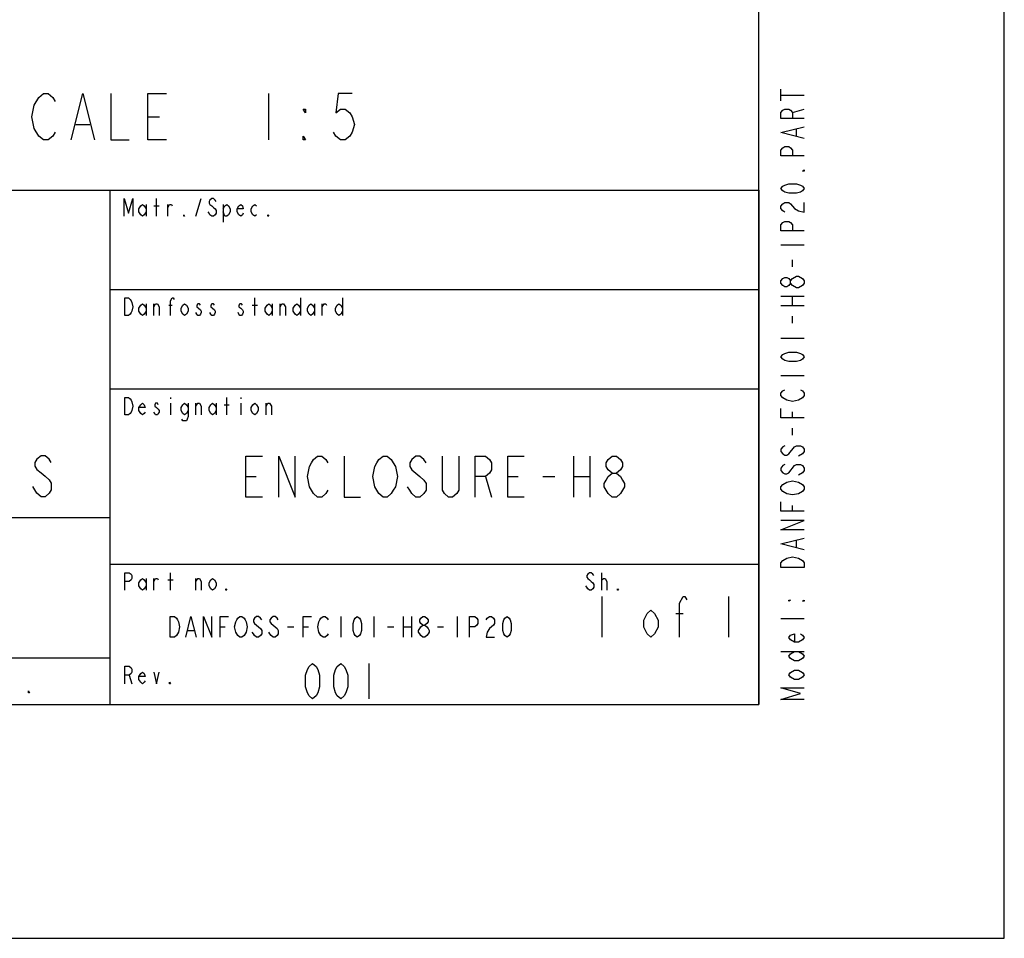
# Model space of a CAD drawing. Header units: inches. Extents: x 0 to 117, y 0 to 83.
# Tile 40 of 77: x 100 to 117, y 0 to 15. Entities that reach past the tile are written whole.
import ezdxf

# ---------------------------------------------------------------- set-up
doc = ezdxf.new("R2010")
doc.units = ezdxf.units.IN
doc.header["$LTSCALE"] = 6.431102
doc.header["$MEASUREMENT"] = 0
doc.layers.get('0').update_dxf_attribs({"linetype": 'CONTINUOUS'})

# ---------------------------------------------------------------- blocks, each defined once
blk = doc.blocks.new('SYMBOL_0_BL0', base_point=(94.026, 8.371))
at = {"color": 7, "linetype": 'CONTINUOUS'}
for p, q in [((102.658, 12.161), (102.658, 12.456)), ((103.322, 12.161), (103.411, 12.456)), ((102.481, 12.358), (102.481, 12.161)), ((102.613, 12.333), (102.702, 12.333)), ((102.85, 12.161), (102.85, 12.358)), ((103.78, 12.358), (103.78, 12.062)), ((104.311, 10.487), (104.311, 10.783)), ((105.079, 10.783), (105.079, 10.487)), ((105.788, 10.783), (105.788, 10.487)), ((102.481, 10.684), (102.481, 10.487)), ((102.613, 10.487), (102.613, 10.684)), ((102.864, 10.66), (102.923, 10.66)), ((104.267, 10.66), (104.356, 10.66)), ((104.606, 10.684), (104.606, 10.487)), ((104.739, 10.487), (104.739, 10.684)), ((105.315, 10.684), (105.315, 10.487)), ((105.448, 10.487), (105.448, 10.684)), ((102.894, 9.11), (102.894, 9.085)), ((102.894, 9.011), (102.894, 8.814)), ((103.322, 8.814), (103.322, 9.011)), ((103.662, 9.011), (103.662, 8.814)), ((103.794, 8.986), (103.883, 8.986)), ((103.839, 8.814), (103.839, 9.11)), ((104.075, 9.11), (104.075, 9.085)), ((104.075, 9.011), (104.075, 8.814)), ((104.503, 8.814), (104.503, 9.011)), ((102.894, 5.861), (102.894, 6.157)), ((110.153, 5.861), (110.153, 6.157)), ((102.481, 6.058), (102.481, 5.861)), ((102.613, 5.861), (102.613, 6.058)), ((102.85, 6.034), (102.938, 6.034)), ((103.322, 5.861), (103.322, 6.058)), ((102.2, 4.434), (102.244, 4.287))]:
    blk.add_line(p, q, dxfattribs=at)
for points in [[(102.111, 12.161), (102.111, 12.456), (102.185, 12.21), (102.259, 12.456), (102.259, 12.161)], [(103.662, 12.407), (103.647, 12.431), (103.617, 12.456), (103.588, 12.456), (103.558, 12.431), (103.544, 12.407), (103.544, 12.382), (103.558, 12.358), (103.588, 12.333), (103.617, 12.308), (103.647, 12.284), (103.662, 12.259), (103.662, 12.21), (103.647, 12.185), (103.617, 12.161), (103.588, 12.161), (103.558, 12.185), (103.544, 12.21), (103.529, 12.235)], [(102.481, 12.235), (102.451, 12.185), (102.421, 12.161), (102.392, 12.185), (102.362, 12.235), (102.362, 12.284), (102.392, 12.333), (102.421, 12.358), (102.451, 12.333), (102.481, 12.284)], [(102.85, 12.308), (102.879, 12.358), (102.909, 12.358), (102.923, 12.333)], [(103.78, 12.284), (103.809, 12.333), (103.839, 12.358), (103.868, 12.333), (103.898, 12.284), (103.898, 12.235), (103.868, 12.185), (103.839, 12.161), (103.809, 12.161), (103.78, 12.235)], [(104.119, 12.21), (104.105, 12.185), (104.075, 12.161), (104.045, 12.185), (104.016, 12.235), (104.016, 12.284), (104.045, 12.333), (104.075, 12.358), (104.105, 12.333), (104.119, 12.284), (104.016, 12.284)], [(104.341, 12.185), (104.311, 12.161), (104.282, 12.185), (104.252, 12.235), (104.252, 12.284), (104.282, 12.333), (104.311, 12.358), (104.341, 12.333)], [(103.13, 12.161), (103.115, 12.161), (103.115, 12.185), (103.13, 12.161)], [(104.547, 12.161), (104.533, 12.161), (104.533, 12.185), (104.547, 12.161)], [(102.126, 10.783), (102.185, 10.783), (102.215, 10.758), (102.23, 10.734), (102.244, 10.709), (102.259, 10.635), (102.244, 10.561), (102.23, 10.537), (102.215, 10.512), (102.185, 10.487), (102.126, 10.487), (102.126, 10.783)], [(102.894, 10.487), (102.894, 10.734), (102.923, 10.783), (102.938, 10.783), (102.953, 10.758)], [(102.481, 10.561), (102.451, 10.512), (102.421, 10.487), (102.392, 10.512), (102.362, 10.561), (102.362, 10.61), (102.392, 10.66), (102.421, 10.684), (102.451, 10.66), (102.481, 10.61)], [(102.613, 10.635), (102.643, 10.684), (102.672, 10.684), (102.702, 10.635), (102.702, 10.487)], [(103.189, 10.561), (103.16, 10.512), (103.13, 10.487), (103.101, 10.512), (103.071, 10.561), (103.071, 10.61), (103.101, 10.66), (103.13, 10.684), (103.16, 10.66), (103.189, 10.61), (103.189, 10.561)], [(103.396, 10.66), (103.381, 10.684), (103.352, 10.684), (103.337, 10.66), (103.337, 10.635), (103.366, 10.61), (103.396, 10.586), (103.411, 10.561), (103.411, 10.537), (103.396, 10.512), (103.381, 10.487), (103.352, 10.487), (103.337, 10.512), (103.322, 10.537)], [(103.632, 10.66), (103.617, 10.684), (103.588, 10.684), (103.573, 10.66), (103.573, 10.635), (103.603, 10.61), (103.632, 10.586), (103.647, 10.561), (103.647, 10.537), (103.632, 10.512), (103.617, 10.487), (103.588, 10.487), (103.573, 10.512), (103.558, 10.537)], [(104.105, 10.66), (104.09, 10.684), (104.06, 10.684), (104.045, 10.66), (104.045, 10.635), (104.075, 10.61), (104.105, 10.586), (104.119, 10.561), (104.119, 10.537), (104.105, 10.512), (104.09, 10.487), (104.06, 10.487), (104.045, 10.512), (104.031, 10.537)], [(104.606, 10.561), (104.577, 10.512), (104.547, 10.487), (104.518, 10.512), (104.488, 10.561), (104.488, 10.61), (104.518, 10.66), (104.547, 10.684), (104.577, 10.66), (104.606, 10.61)], [(104.739, 10.635), (104.769, 10.684), (104.798, 10.684), (104.828, 10.635), (104.828, 10.487)], [(105.079, 10.561), (105.049, 10.512), (105.02, 10.487), (104.99, 10.512), (104.961, 10.561), (104.961, 10.61), (104.99, 10.66), (105.02, 10.684), (105.049, 10.66), (105.079, 10.61)], [(105.315, 10.561), (105.286, 10.512), (105.256, 10.487), (105.227, 10.512), (105.197, 10.561), (105.197, 10.61), (105.227, 10.66), (105.256, 10.684), (105.286, 10.66), (105.315, 10.61)], [(105.448, 10.635), (105.478, 10.684), (105.507, 10.684), (105.522, 10.66)], [(105.788, 10.561), (105.758, 10.512), (105.729, 10.487), (105.699, 10.512), (105.669, 10.561), (105.669, 10.61), (105.699, 10.66), (105.729, 10.684), (105.758, 10.66), (105.788, 10.61)], [(102.126, 9.11), (102.185, 9.11), (102.215, 9.085), (102.23, 9.06), (102.244, 9.036), (102.259, 8.962), (102.244, 8.888), (102.23, 8.863), (102.215, 8.839), (102.185, 8.814), (102.126, 8.814), (102.126, 9.11)], [(102.466, 8.863), (102.451, 8.839), (102.421, 8.814), (102.392, 8.839), (102.362, 8.888), (102.362, 8.937), (102.392, 8.986), (102.421, 9.011), (102.451, 8.986), (102.466, 8.937), (102.362, 8.937)], [(102.687, 8.986), (102.672, 9.011), (102.643, 9.011), (102.628, 8.986), (102.628, 8.962), (102.658, 8.937), (102.687, 8.913), (102.702, 8.888), (102.702, 8.863), (102.687, 8.839), (102.672, 8.814), (102.643, 8.814), (102.628, 8.839), (102.613, 8.863)], [(103.189, 8.888), (103.16, 8.839), (103.13, 8.814), (103.101, 8.839), (103.071, 8.888), (103.071, 8.937), (103.101, 8.986), (103.13, 9.011), (103.16, 8.986), (103.189, 8.937)], [(103.189, 9.011), (103.189, 8.79), (103.174, 8.74), (103.16, 8.716), (103.101, 8.716), (103.086, 8.74)], [(103.322, 8.962), (103.352, 9.011), (103.381, 9.011), (103.411, 8.962), (103.411, 8.814)], [(103.662, 8.888), (103.632, 8.839), (103.603, 8.814), (103.573, 8.839), (103.544, 8.888), (103.544, 8.937), (103.573, 8.986), (103.603, 9.011), (103.632, 8.986), (103.662, 8.937)], [(104.37, 8.888), (104.341, 8.839), (104.311, 8.814), (104.282, 8.839), (104.252, 8.888), (104.252, 8.937), (104.282, 8.986), (104.311, 9.011), (104.341, 8.986), (104.37, 8.937), (104.37, 8.888)], [(104.503, 8.962), (104.533, 9.011), (104.562, 9.011), (104.592, 8.962), (104.592, 8.814)], [(100.886, 8.01), (100.852, 8.068), (100.783, 8.125), (100.714, 8.125), (100.645, 8.068), (100.61, 8.01), (100.61, 7.953), (100.645, 7.896), (100.714, 7.838), (100.783, 7.781), (100.852, 7.723), (100.886, 7.666), (100.886, 7.551), (100.852, 7.494), (100.783, 7.436), (100.714, 7.436), (100.645, 7.494), (100.61, 7.551), (100.576, 7.609)], [(102.126, 5.861), (102.126, 6.157), (102.2, 6.157), (102.23, 6.132), (102.244, 6.108), (102.244, 6.058), (102.23, 6.034), (102.2, 6.009), (102.126, 6.009)], [(110.02, 6.108), (110.005, 6.132), (109.976, 6.157), (109.946, 6.157), (109.917, 6.132), (109.902, 6.108), (109.902, 6.083), (109.917, 6.058), (109.946, 6.034), (109.976, 6.009), (110.005, 5.985), (110.02, 5.96), (110.02, 5.911), (110.005, 5.886), (109.976, 5.861), (109.946, 5.861), (109.917, 5.886), (109.902, 5.911), (109.887, 5.935)], [(102.481, 5.935), (102.451, 5.886), (102.421, 5.861), (102.392, 5.886), (102.362, 5.935), (102.362, 5.985), (102.392, 6.034), (102.421, 6.058), (102.451, 6.034), (102.481, 5.985)], [(102.613, 6.009), (102.643, 6.058), (102.672, 6.058), (102.687, 6.034)], [(103.322, 6.009), (103.352, 6.058), (103.381, 6.058), (103.411, 6.009), (103.411, 5.861)], [(103.662, 5.935), (103.632, 5.886), (103.603, 5.861), (103.573, 5.886), (103.544, 5.935), (103.544, 5.985), (103.573, 6.034), (103.603, 6.058), (103.632, 6.034), (103.662, 5.985), (103.662, 5.935)], [(110.153, 6.009), (110.153, 6.034), (110.182, 6.058), (110.197, 6.058), (110.212, 6.058), (110.241, 6.009), (110.241, 5.861)], [(103.839, 5.861), (103.824, 5.861), (103.824, 5.886), (103.839, 5.861)], [(110.433, 5.861), (110.418, 5.861), (110.418, 5.886), (110.433, 5.861)], [(102.126, 4.287), (102.126, 4.582), (102.2, 4.582), (102.23, 4.557), (102.244, 4.533), (102.244, 4.484), (102.23, 4.459), (102.2, 4.434), (102.126, 4.434)], [(102.466, 4.336), (102.451, 4.311), (102.421, 4.287), (102.392, 4.311), (102.362, 4.36), (102.362, 4.41), (102.392, 4.459), (102.421, 4.484), (102.451, 4.459), (102.466, 4.41), (102.362, 4.41)], [(102.613, 4.484), (102.658, 4.287), (102.702, 4.484)], [(102.894, 4.287), (102.879, 4.287), (102.879, 4.311), (102.894, 4.287)]]:
    blk.add_lwpolyline(points, dxfattribs=at)

msp = doc.modelspace()

# ---------------------------------------------------------------- linework, layer by layer
at = {"color": 7, "linetype": 'CONTINUOUS'}
for p, q in [((116.9291, 0), (116.9291, 82.6772)), ((112.7953, 3.937), (112.7953, 78.7402)), ((113.1687, 14.1014), (113.1687, 14.2983)), ((104.5426, 14.2253), (104.5426, 13.444)), ((113.1687, 14.1999), (113.5624, 14.1999)), ((113.3655, 13.9046), (113.5624, 13.9636)), ((102.5113, 13.8347), (102.7066, 13.8347)), ((101.3004, 13.7045), (101.5348, 13.7045)), ((113.4312, 13.5109), (113.4312, 13.629)), ((77.3622, 12.5984), (112.7953, 12.5984)), ((101.8701, 12.5984), (101.8701, 3.937)), ((112.7953, 12.5984), (112.7953, 3.937)), ((113.1687, 11.6802), (113.5624, 11.6802)), ((113.3655, 11.3062), (113.3655, 11.4243)), ((113.5624, 11.0306), (113.5296, 10.9912)), ((101.8701, 10.9252), (112.7953, 10.9252)), ((113.1687, 10.814), (113.5624, 10.814)), ((113.3655, 10.6566), (113.3655, 10.814)), ((113.1687, 10.6566), (113.5624, 10.6566)), ((113.3655, 10.3613), (113.3655, 10.4794)), ((113.1687, 10.1054), (113.5624, 10.1054)), ((113.1687, 9.4755), (113.5624, 9.4755)), ((101.8701, 9.252), (112.7953, 9.252)), ((113.3655, 8.7668), (113.3655, 8.8652)), ((113.3655, 8.4715), (113.3655, 8.5896)), ((113.5296, 8.1566), (113.464, 8.1172)), ((109.6752, 8.1201), (109.6752, 7.4311)), ((109.9508, 8.1201), (109.9508, 7.4311)), ((113.5296, 7.8416), (113.464, 7.8022)), ((104.1634, 7.7756), (104.3356, 7.7756)), ((108.1939, 7.7756), (108.2972, 7.4311)), ((108.5728, 7.7756), (108.7451, 7.7756)), ((109.1585, 7.7756), (109.3652, 7.7756)), ((109.6752, 7.7756), (109.9508, 7.7756)), ((113.3655, 7.192), (113.3655, 7.2904)), ((77.3622, 7.0866), (101.8701, 7.0866)), ((113.4312, 6.5818), (113.4312, 6.6999)), ((101.8701, 6.2992), (112.7953, 6.2992)), ((110.1526, 5.7579), (110.1526, 5.0689)), ((112.2884, 5.7579), (112.2884, 5.0689)), ((111.4013, 5.4708), (111.5219, 5.4708)), ((105.7579, 5.4189), (105.7579, 5.0689)), ((106.3179, 5.4189), (106.3179, 5.0689)), ((106.8079, 5.4189), (106.8079, 5.0689)), ((106.9479, 5.4189), (106.9479, 5.0689)), ((107.7179, 5.4189), (107.7179, 5.0689)), ((113.5624, 5.381), (113.1687, 5.381)), ((103.1854, 5.1856), (103.2904, 5.1856)), ((103.7279, 5.2439), (103.8154, 5.2439)), ((104.8654, 5.2439), (104.9704, 5.2439)), ((105.1279, 5.2439), (105.2154, 5.2439)), ((106.5454, 5.2439), (106.6504, 5.2439)), ((106.8079, 5.2439), (106.9479, 5.2439)), ((107.3854, 5.2439), (107.4904, 5.2439)), ((113.1687, 4.8298), (113.5624, 4.8298)), ((77.3622, 4.7244), (101.8701, 4.7244)), ((106.2303, 4.626), (106.2303, 4.0354)), ((4.1339, 3.937), (112.7953, 3.937)), ((77.3622, 3.937), (112.7953, 3.937)), ((0, 0), (116.9291, 0))]:
    msp.add_line(p, q, dxfattribs=at)
for points in [[(100.5973, 13.6393), (100.5582, 13.8347), (100.5973, 14.03), (100.6754, 14.1602)], [(100.6754, 14.1602), (100.7535, 14.2253), (100.8316, 14.2253), (100.9098, 14.1602), (100.9488, 14.0951)], [(101.2223, 13.444), (101.4176, 14.2253), (101.6129, 13.444)], [(101.8863, 14.2253), (101.8863, 13.444), (102.1988, 13.444)], [(102.8238, 13.444), (102.5113, 13.444), (102.5113, 14.2253), (102.8238, 14.2253)], [(105.9488, 14.2253), (105.7144, 14.2253), (105.6754, 13.8998), (105.7535, 13.9649), (105.8316, 13.9649), (105.9098, 13.8998), (105.9488, 13.8347), (105.9879, 13.7045), (105.9488, 13.5742), (105.9098, 13.5091), (105.8316, 13.444), (105.7535, 13.444), (105.6754, 13.5091), (105.6363, 13.5742)], [(105.1676, 13.9649), (105.1676, 13.8998), (105.1285, 13.9649), (105.1676, 13.9649)], [(113.5624, 13.8062), (113.1687, 13.8062), (113.1687, 13.9046), (113.2015, 13.944), (113.2343, 13.9636), (113.2999, 13.9636), (113.3327, 13.944), (113.3655, 13.9046), (113.3655, 13.8062)], [(100.9488, 13.5742), (100.9098, 13.5091), (100.8316, 13.444), (100.7535, 13.444), (100.6754, 13.5091), (100.5973, 13.6393)], [(113.5624, 13.4715), (113.1687, 13.5699), (113.5624, 13.6684)], [(105.1676, 13.444), (105.1285, 13.444), (105.1285, 13.5091), (105.1676, 13.444)], [(113.5624, 13.1762), (113.1687, 13.1762), (113.1687, 13.2747), (113.2015, 13.314), (113.2343, 13.3337), (113.2999, 13.3337), (113.3327, 13.314), (113.3655, 13.2747), (113.3655, 13.1762)], [(113.5624, 12.94), (113.5624, 12.9203), (113.5296, 12.9203), (113.5624, 12.94)], [(113.5624, 12.6251), (113.5296, 12.5857), (113.4968, 12.566), (113.4312, 12.5463), (113.2999, 12.5463), (113.2343, 12.566), (113.2015, 12.5857), (113.1687, 12.6251), (113.2015, 12.6644), (113.2343, 12.6841), (113.2999, 12.7038), (113.4312, 12.7038), (113.4968, 12.6841), (113.5296, 12.6644), (113.5624, 12.6251)], [(113.2343, 12.2314), (113.2015, 12.251), (113.1687, 12.2904), (113.1687, 12.3298), (113.2015, 12.3692), (113.2343, 12.3888), (113.2999, 12.3888), (113.3327, 12.3692)], [(113.3327, 12.3692), (113.3983, 12.2904), (113.464, 12.251), (113.5624, 12.2314), (113.5624, 12.3888)], [(113.5624, 11.9164), (113.1687, 11.9164), (113.1687, 12.0148), (113.2015, 12.0542), (113.2343, 12.0739), (113.2999, 12.0739), (113.3327, 12.0542), (113.3655, 12.0148), (113.3655, 11.9164)], [(113.3327, 11.0306), (113.2999, 10.9912), (113.2671, 10.9715), (113.2343, 10.9715), (113.2015, 10.9912), (113.1687, 11.0306), (113.1687, 11.0699), (113.2015, 11.1093), (113.2343, 11.129), (113.2671, 11.129), (113.2999, 11.1093), (113.3327, 11.0699)], [(113.4312, 10.9518), (113.3655, 10.9912), (113.3327, 11.0306), (113.3327, 11.0699), (113.3655, 11.1093)], [(113.3655, 11.1093), (113.4312, 11.1487), (113.464, 11.1487)], [(113.464, 11.1487), (113.5296, 11.1093), (113.5624, 11.0699), (113.5624, 11.0306)], [(113.5296, 10.9912), (113.464, 10.9518), (113.4312, 10.9518)], [(113.5624, 9.7904), (113.5296, 9.751), (113.4968, 9.7314), (113.4312, 9.7117), (113.2999, 9.7117), (113.2343, 9.7314), (113.2015, 9.751), (113.1687, 9.7904), (113.2015, 9.8298), (113.2343, 9.8495), (113.2999, 9.8692), (113.4312, 9.8692), (113.4968, 9.8495), (113.5296, 9.8298), (113.5624, 9.7904)], [(113.2671, 9.0621), (113.2015, 9.1014), (113.1687, 9.1408), (113.1687, 9.1802), (113.2015, 9.2195), (113.2343, 9.2392)], [(113.4968, 9.2392), (113.5296, 9.2195), (113.5624, 9.1802), (113.5624, 9.1408), (113.5296, 9.1014)], [(113.5296, 9.1014), (113.464, 9.0621), (113.3655, 9.0424), (113.2671, 9.0621)], [(113.5624, 8.7668), (113.1687, 8.7668), (113.1687, 8.9243)], [(113.2343, 8.2943), (113.2015, 8.2747), (113.1687, 8.2353), (113.1687, 8.1959), (113.2015, 8.1566), (113.2343, 8.1369), (113.2671, 8.1369), (113.2999, 8.1566)], [(113.2999, 8.1566), (113.3983, 8.2747), (113.4312, 8.2943), (113.4968, 8.2943), (113.5296, 8.2747), (113.5624, 8.2353), (113.5624, 8.1959), (113.5296, 8.1566)], [(104.439, 7.4311), (104.1634, 7.4311), (104.1634, 8.1201), (104.439, 8.1201)], [(104.7146, 7.4311), (104.7146, 8.1201), (104.9902, 7.4311), (104.9902, 8.1201)], [(105.5413, 7.5459), (105.5069, 7.4885), (105.438, 7.4311), (105.3691, 7.4311), (105.3002, 7.4885), (105.2658, 7.5459), (105.2313, 7.6033), (105.1969, 7.7756), (105.2313, 7.9478), (105.2658, 8.0052), (105.3002, 8.0627), (105.3691, 8.1201), (105.438, 8.1201), (105.5069, 8.0627), (105.5413, 8.0052)], [(105.8169, 8.1201), (105.8169, 7.4311), (106.0925, 7.4311)], [(106.6437, 7.5459), (106.6093, 7.4885), (106.5404, 7.4311), (106.4715, 7.4311), (106.4026, 7.4885), (106.3681, 7.5459), (106.3337, 7.6033), (106.2992, 7.7756), (106.3337, 7.9478), (106.3681, 8.0052), (106.4026, 8.0627), (106.4715, 8.1201), (106.5404, 8.1201), (106.6093, 8.0627), (106.6437, 8.0052), (106.6782, 7.9478), (106.7126, 7.7756), (106.6782, 7.6033), (106.6437, 7.5459)], [(107.1949, 8.0052), (107.1604, 8.0627), (107.0915, 8.1201), (107.0226, 8.1201), (106.9537, 8.0627), (106.9193, 8.0052), (106.9193, 7.9478), (106.9537, 7.8904), (107.0226, 7.833), (107.0915, 7.7756), (107.1604, 7.7182), (107.1949, 7.6608), (107.1949, 7.5459), (107.1604, 7.4885), (107.0915, 7.4311), (107.0226, 7.4311), (106.9537, 7.4885), (106.9193, 7.5459), (106.8848, 7.6033)], [(107.7461, 8.1201), (107.7461, 7.5459), (107.7116, 7.4885), (107.6427, 7.4311), (107.5738, 7.4311), (107.5049, 7.4885), (107.4705, 7.5459), (107.4705, 8.1201)], [(108.0217, 7.4311), (108.0217, 8.1201), (108.1939, 8.1201), (108.2628, 8.0627), (108.2972, 8.0052), (108.2972, 7.8904), (108.2628, 7.833), (108.1939, 7.7756), (108.0217, 7.7756)], [(108.8484, 7.4311), (108.5728, 7.4311), (108.5728, 8.1201), (108.8484, 8.1201)], [(110.3297, 7.833), (110.2608, 7.8904), (110.2264, 7.9478), (110.2264, 8.0052), (110.2608, 8.0627), (110.3297, 8.1201), (110.3986, 8.1201), (110.4675, 8.0627), (110.502, 8.0052), (110.502, 7.9478), (110.4675, 7.8904), (110.3986, 7.833)], [(113.2343, 7.9794), (113.2015, 7.9597), (113.1687, 7.9203), (113.1687, 7.881), (113.2015, 7.8416), (113.2343, 7.8219), (113.2671, 7.8219), (113.2999, 7.8416)], [(113.2999, 7.8416), (113.3983, 7.9597), (113.4312, 7.9794), (113.4968, 7.9794), (113.5296, 7.9597), (113.5624, 7.9203), (113.5624, 7.881), (113.5296, 7.8416)], [(110.3297, 7.4311), (110.2608, 7.4885), (110.2264, 7.5459), (110.1919, 7.6033), (110.1919, 7.6608), (110.2264, 7.7182), (110.2608, 7.7756), (110.3297, 7.833), (110.3986, 7.833), (110.4675, 7.7756), (110.502, 7.7182), (110.5364, 7.6608), (110.5364, 7.6033), (110.502, 7.5459), (110.4675, 7.4885), (110.3986, 7.4311), (110.3297, 7.4311)], [(113.2671, 7.4873), (113.2015, 7.5266), (113.1687, 7.566), (113.1687, 7.6054), (113.2015, 7.6447)], [(113.2015, 7.6447), (113.2671, 7.6841), (113.3655, 7.7038), (113.464, 7.6841), (113.5296, 7.6447)], [(113.5296, 7.6447), (113.5624, 7.6054), (113.5624, 7.566), (113.5296, 7.5266)], [(113.5296, 7.5266), (113.464, 7.4873), (113.3655, 7.4676), (113.2671, 7.4873)], [(113.5624, 7.192), (113.1687, 7.192), (113.1687, 7.3495)], [(113.5624, 6.877), (113.1687, 6.877), (113.5624, 7.0345), (113.1687, 7.0345)], [(113.5624, 6.5424), (113.1687, 6.6408), (113.5624, 6.7392)], [(113.464, 6.4046), (113.5296, 6.3652), (113.5624, 6.3258), (113.5624, 6.2471), (113.1687, 6.2471)], [(113.1687, 6.2471), (113.1687, 6.3258), (113.2015, 6.3652)], [(113.2015, 6.3652), (113.2671, 6.4046), (113.3655, 6.4243), (113.464, 6.4046)], [(111.4616, 5.0689), (111.4616, 5.643), (111.5219, 5.7579), (111.552, 5.7579), (111.5822, 5.7005)], [(113.2999, 5.6959), (113.3327, 5.6959), (113.2999, 5.6762), (113.2999, 5.6959)], [(113.5624, 5.6959), (113.5624, 5.6762), (113.5296, 5.6762), (113.5624, 5.6959)], [(111.0999, 5.2411), (111.0396, 5.1263), (110.9793, 5.0689), (110.919, 5.1263), (110.8588, 5.2411), (110.8588, 5.356), (110.919, 5.4708), (110.9793, 5.5282), (111.0396, 5.4708), (111.0999, 5.356), (111.0999, 5.2411)], [(102.8879, 5.4189), (102.9579, 5.4189), (102.9929, 5.3897), (103.0104, 5.3606), (103.0279, 5.3314), (103.0454, 5.2439), (103.0279, 5.1564), (103.0104, 5.1272), (102.9929, 5.0981), (102.9579, 5.0689), (102.8879, 5.0689), (102.8879, 5.4189)], [(103.1504, 5.0689), (103.2379, 5.4189), (103.3254, 5.0689)], [(103.4479, 5.0689), (103.4479, 5.4189), (103.5879, 5.0689), (103.5879, 5.4189)], [(103.7279, 5.0689), (103.7279, 5.4189), (103.8679, 5.4189)], [(104.1479, 5.1272), (104.1304, 5.0981), (104.0954, 5.0689), (104.0604, 5.0689), (104.0254, 5.0981), (104.0079, 5.1272), (103.9904, 5.1564), (103.9729, 5.2439), (103.9904, 5.3314), (104.0079, 5.3606), (104.0254, 5.3897), (104.0604, 5.4189), (104.0954, 5.4189), (104.1304, 5.3897), (104.1479, 5.3606), (104.1654, 5.3314), (104.1829, 5.2439), (104.1654, 5.1564), (104.1479, 5.1272)], [(104.4279, 5.3606), (104.4104, 5.3897), (104.3754, 5.4189), (104.3404, 5.4189), (104.3054, 5.3897), (104.2879, 5.3606), (104.2879, 5.3314), (104.3054, 5.3022), (104.3404, 5.2731), (104.3754, 5.2439), (104.4104, 5.2147), (104.4279, 5.1856), (104.4279, 5.1272), (104.4104, 5.0981), (104.3754, 5.0689), (104.3404, 5.0689), (104.3054, 5.0981), (104.2879, 5.1272), (104.2704, 5.1564)], [(104.7079, 5.3606), (104.6904, 5.3897), (104.6554, 5.4189), (104.6204, 5.4189), (104.5854, 5.3897), (104.5679, 5.3606), (104.5679, 5.3314), (104.5854, 5.3022), (104.6204, 5.2731), (104.6554, 5.2439), (104.6904, 5.2147), (104.7079, 5.1856), (104.7079, 5.1272), (104.6904, 5.0981), (104.6554, 5.0689), (104.6204, 5.0689), (104.5854, 5.0981), (104.5679, 5.1272), (104.5504, 5.1564)], [(105.1279, 5.0689), (105.1279, 5.4189), (105.2679, 5.4189)], [(105.5479, 5.1272), (105.5304, 5.0981), (105.4954, 5.0689), (105.4604, 5.0689), (105.4254, 5.0981), (105.4079, 5.1272), (105.3904, 5.1564), (105.3729, 5.2439), (105.3904, 5.3314), (105.4079, 5.3606), (105.4254, 5.3897), (105.4604, 5.4189), (105.4954, 5.4189), (105.5304, 5.3897), (105.5479, 5.3606)], [(106.0379, 5.0689), (106.0029, 5.0981), (105.9854, 5.1272), (105.9679, 5.1856), (105.9679, 5.3022), (105.9854, 5.3606), (106.0029, 5.3897), (106.0379, 5.4189), (106.0729, 5.3897), (106.0904, 5.3606), (106.1079, 5.3022), (106.1079, 5.1856), (106.0904, 5.1272), (106.0729, 5.0981), (106.0379, 5.0689)], [(107.1404, 5.2731), (107.1054, 5.3022), (107.0879, 5.3314), (107.0879, 5.3606), (107.1054, 5.3897), (107.1404, 5.4189), (107.1754, 5.4189), (107.2104, 5.3897), (107.2279, 5.3606), (107.2279, 5.3314), (107.2104, 5.3022), (107.1754, 5.2731)], [(107.9279, 5.0689), (107.9279, 5.4189), (108.0154, 5.4189), (108.0504, 5.3897), (108.0679, 5.3606), (108.0679, 5.3022), (108.0504, 5.2731), (108.0154, 5.2439), (107.9279, 5.2439)], [(108.2079, 5.3606), (108.2254, 5.3897), (108.2604, 5.4189), (108.2954, 5.4189), (108.3304, 5.3897), (108.3479, 5.3606), (108.3479, 5.3022), (108.3304, 5.2731), (108.2954, 5.2439), (108.2604, 5.2147), (108.2254, 5.1564), (108.2079, 5.0689), (108.3479, 5.0689)], [(108.5579, 5.0689), (108.5229, 5.0981), (108.5054, 5.1272), (108.4879, 5.1856), (108.4879, 5.3022), (108.5054, 5.3606), (108.5229, 5.3897), (108.5579, 5.4189), (108.5929, 5.3897), (108.6104, 5.3606), (108.6279, 5.3022), (108.6279, 5.1856), (108.6104, 5.1272), (108.5929, 5.0981), (108.5579, 5.0689)], [(107.1404, 5.0689), (107.1054, 5.0981), (107.0879, 5.1272), (107.0704, 5.1564), (107.0704, 5.1856), (107.0879, 5.2147), (107.1054, 5.2439), (107.1404, 5.2731), (107.1754, 5.2731), (107.2104, 5.2439), (107.2279, 5.2147), (107.2454, 5.1856), (107.2454, 5.1564), (107.2279, 5.1272), (107.2104, 5.0981), (107.1754, 5.0689), (107.1404, 5.0689)], [(113.4968, 5.1251), (113.5296, 5.1054), (113.5624, 5.066), (113.5296, 5.0266), (113.464, 4.9873), (113.3983, 4.9873), (113.3327, 5.0266), (113.2999, 5.066), (113.3327, 5.1054), (113.3983, 5.1251), (113.3983, 4.9873)], [(113.464, 4.8298), (113.5296, 4.7904), (113.5624, 4.751), (113.5296, 4.7117), (113.464, 4.6723), (113.3983, 4.6723), (113.3327, 4.7117), (113.2999, 4.751), (113.3327, 4.7904), (113.3983, 4.8298)], [(105.2854, 4.0354), (105.2264, 4.0846), (105.1969, 4.1339), (105.1673, 4.2323), (105.1673, 4.4291), (105.1969, 4.5276), (105.2264, 4.5768), (105.2854, 4.626), (105.3445, 4.5768), (105.374, 4.5276), (105.4035, 4.4291), (105.4035, 4.2323), (105.374, 4.1339), (105.3445, 4.0846), (105.2854, 4.0354)], [(105.7579, 4.0354), (105.6988, 4.0846), (105.6693, 4.1339), (105.6398, 4.2323), (105.6398, 4.4291), (105.6693, 4.5276), (105.6988, 4.5768), (105.7579, 4.626), (105.8169, 4.5768), (105.8465, 4.5276), (105.876, 4.4291), (105.876, 4.2323), (105.8465, 4.1339), (105.8169, 4.0846), (105.7579, 4.0354)], [(113.464, 4.5148), (113.5296, 4.4755), (113.5624, 4.4361), (113.5296, 4.3967), (113.464, 4.3573), (113.3983, 4.3573), (113.3327, 4.3967), (113.2999, 4.4361), (113.3327, 4.4755), (113.3983, 4.5148), (113.464, 4.5148)], [(100.5217, 4.1339), (100.5032, 4.1339), (100.5032, 4.1667), (100.5217, 4.1339)], [(113.5624, 4.0227), (113.1687, 4.0227), (113.4968, 4.1211), (113.1687, 4.2195), (113.5624, 4.2195)]]:
    msp.add_lwpolyline(points, dxfattribs=at)

# ---------------------------------------------------------------- block references
msp.add_blockref('SYMBOL_0_BL0', (94.0258, 8.3713), dxfattribs=at)

doc.saveas('drawing.dxf')
